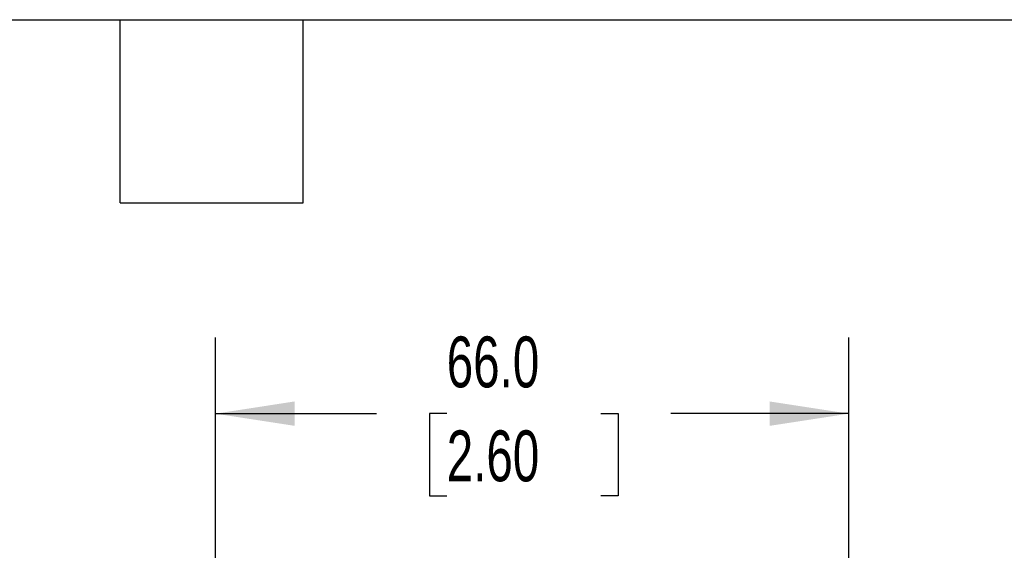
# Model space of a CAD drawing. Header units: millimetres. Extents: x 16 to 683, y 16 to 524.
# Tile 10 of 20: x 329 to 432, y 469 to 524. Entities that reach past the tile are written whole.
import ezdxf

# ---------------------------------------------------------------- set-up
doc = ezdxf.new("R2010")
doc.units = ezdxf.units.MM
doc.header["$LTSCALE"] = 2.5
doc.layers.add('DIMENSIONS', color=140, linetype='Continuous', lineweight=25)
doc.layers.add('TEXT', color=140, linetype='Continuous', lineweight=25)
doc.styles.add('SLDTEXTSTYLE0', font='TXT', dxfattribs={"width": 0.7})
doc.dimstyles.new('SLDDIMSTYLE1', dxfattribs={"dimtxt": 5.39502, "dimasz": 8.255, "dimexe": 0, "dimexo": 0.0625, "dimgap": 1.348755, "dimtad": 0, "dimtih": 1, "dimtoh": 1, "dimrnd": 1e-09, "dimzin": 4, "dimdsep": 46, "dimtxsty": 'SLDTEXTSTYLE0', "dimsah": 1, "dimcen": 0.09, "dimadec": 0, "dimazin": 1, "dimtfac": 1, "dimtofl": 0, "dimtmove": 0, "dimatfit": 3, "dimfxl": 0, "dimfrac": 2, "dimtolj": 1, "dimtzin": 12, "dimarcsym": 0})

# ---------------------------------------------------------------- blocks, each defined once
blk = doc.blocks.new('_D_2')
at = {"layer": 'DIMENSIONS'}
for p, q in [((349.65, 431.38), (349.65, 490.8)), ((415.65, 431.38), (415.65, 490.8)), ((349.65, 482.86), (366.44, 482.86)), ((373.75, 482.86), (371.94, 482.86)), ((371.94, 482.86), (371.94, 474.29)), ((389.79, 482.86), (391.6, 482.86)), ((391.6, 482.86), (391.6, 474.29)), ((415.65, 482.86), (397.1, 482.86)), ((371.94, 474.29), (373.75, 474.29)), ((391.6, 474.29), (389.79, 474.29))]:
    blk.add_line(p, q, dxfattribs=at)
for points in [[(349.65, 482.86), (357.9, 481.59), (357.9, 484.13)], [(415.65, 482.86), (407.39, 484.13), (407.39, 481.59)]]:
    blk.add_solid(points, dxfattribs=at)
at = {"layer": 'DIMENSIONS', "char_height": 5.292, "attachment_point": 1, "style": 'SLDTEXTSTYLE0'}
for s, insert in [('66.0', (373.75, 490.89)), ('2.60', (373.75, 481.11))]:
    blk.add_mtext(s, dxfattribs=dict(at, insert=insert))

msp = doc.modelspace()

# ---------------------------------------------------------------- linework, layer by layer
at = {"layer": 'TEXT'}
for p, q in [((15.875, 523.875), (682.625, 523.875)), ((339.725, 504.825), (339.725, 523.875)), ((358.775, 504.825), (358.775, 523.875)), ((339.725, 504.825), (358.775, 504.825))]:
    msp.add_line(p, q, dxfattribs=at)

# ---------------------------------------------------------------- dimensions: what is measured, and where the dimension line sits
at = {"layer": 'DIMENSIONS'}
dim = msp.add_linear_dim(base=(415.646, 482.861), p1=(349.646, 428.21), p2=(415.646, 428.21), angle=0, dimstyle='SLDDIMSTYLE1', dxfattribs=at)
dim.commit()
dim.dimension.update_dxf_attribs({"geometry": '_D_2', "text_midpoint": (381.77, 482.861), "dimtype": 160})

doc.saveas('drawing.dxf')
